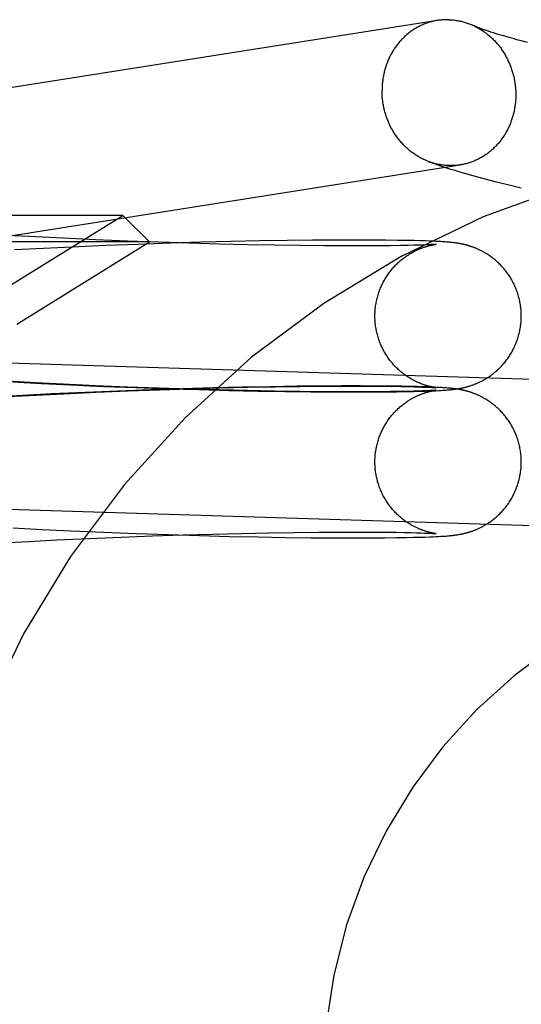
# Model space of a CAD drawing. Header units: inches. Extents: x 0 to 212, y 0 to 138.
# Tile 26 of 80: x 67.208 to 67.342, y 77.417 to 77.679. Entities that reach past the tile are written whole.
import ezdxf

# ---------------------------------------------------------------- set-up
doc = ezdxf.new("R2010")
doc.units = ezdxf.units.IN
doc.header["$LTSCALE"] = 11.6875
doc.header["$MEASUREMENT"] = 0
doc.linetypes.add('HIDDEN', pattern=[0.2, 0.1, -0.1])
doc.layers.add('DEFAULT_2', color=8, linetype='HIDDEN')

msp = doc.modelspace()

# ---------------------------------------------------------------- linework, layer by layer
at = {"layer": 'DEFAULT_2', "color": 8, "linetype": 'HIDDEN'}
for p, q in [((67.33372, 77.67589), (67.33308, 77.6761)), ((67.33441, 77.67567), (67.33372, 77.67589)), ((67.33516, 77.67543), (67.33441, 77.67567)), ((67.33595, 77.67519), (67.33516, 77.67543)), ((67.33679, 77.67494), (67.33595, 77.67519)), ((67.33769, 77.67468), (67.33679, 77.67494)), ((67.33863, 77.67441), (67.33769, 77.67468)), ((67.33962, 77.67414), (67.33863, 77.67441)), ((67.34066, 77.67385), (67.33962, 77.67414)), ((67.34174, 77.67356), (67.34066, 77.67385)), ((67.34346, 77.67311), (67.34174, 77.67356)), ((67.32699, 77.63818), (67.32859, 77.63773)), ((67.32859, 77.63773), (67.33019, 77.63729)), ((67.33019, 77.63729), (67.33181, 77.63686)), ((67.33181, 77.63686), (67.33344, 77.63644)), ((67.33344, 77.63644), (67.33508, 77.63601)), ((67.33508, 77.63601), (67.33674, 77.6356)), ((67.33674, 77.6356), (67.33926, 77.63498)), ((67.33926, 77.63498), (67.34182, 77.63436)), ((67.23565, 77.62702), (66.92379, 77.62702)), ((67.20597, 77.60862), (67.23565, 77.62702)), ((67.23565, 77.62702), (67.24272, 77.61995)), ((67.24272, 77.61995), (66.91672, 77.61995)), ((67.21232, 77.62129), (67.20489, 77.6217)), ((67.20736, 77.59802), (67.24272, 77.61995)), ((67.21975, 77.62091), (67.21232, 77.62129)), ((67.22838, 77.62051), (67.21975, 77.62091)), ((67.2369, 77.62016), (67.22838, 77.62051)), ((67.24526, 77.61985), (67.2369, 77.62016)), ((67.25341, 77.61959), (67.24526, 77.61985)), ((67.25652, 77.61984), (67.24825, 77.61959)), ((67.2645, 77.62004), (67.25652, 77.61984)), ((67.27214, 77.6202), (67.2645, 77.62004)), ((67.27939, 77.62032), (67.27214, 77.6202)), ((67.28622, 77.6204), (67.27939, 77.62032)), ((67.29258, 77.62044), (67.28622, 77.6204)), ((67.29767, 77.62045), (67.29258, 77.62044)), ((67.30188, 77.62044), (67.29767, 77.62045)), ((67.30572, 77.62041), (67.30188, 77.62044)), ((67.30883, 77.62037), (67.30572, 77.62041)), ((67.3114, 77.62033), (67.30883, 77.62037)), ((67.31325, 77.62029), (67.3114, 77.62033)), ((67.31487, 77.62025), (67.31325, 77.62029)), ((67.3163, 77.6202), (67.31487, 77.62025)), ((67.31736, 77.62016), (67.3163, 77.6202)), ((67.31833, 77.62013), (67.31736, 77.62016)), ((67.31905, 77.62009), (67.31833, 77.62013)), ((67.31971, 77.62006), (67.31905, 77.62009)), ((67.32032, 77.62003), (67.31971, 77.62006)), ((67.32075, 77.62), (67.32032, 77.62003)), ((67.32115, 77.61997), (67.32075, 77.62)), ((67.32154, 77.61995), (67.32115, 77.61997)), ((67.32191, 77.61992), (67.32154, 77.61995)), ((67.32226, 77.61989), (67.32191, 77.61992)), ((67.32259, 77.61986), (67.32226, 77.61989)), ((67.32281, 77.61984), (67.32259, 77.61986)), ((67.32302, 77.61982), (67.32281, 77.61984)), ((67.32324, 77.6198), (67.32302, 77.61982)), ((67.32345, 77.61978), (67.32324, 77.6198)), ((67.32366, 77.61975), (67.32345, 77.61978)), ((67.32387, 77.61973), (67.32366, 77.61975)), ((67.32408, 77.6197), (67.32387, 77.61973)), ((67.3243, 77.61967), (67.32408, 77.6197)), ((67.32451, 77.61964), (67.3243, 77.61967)), ((67.32473, 77.61961), (67.32451, 77.61964)), ((67.21448, 77.61821), (67.20676, 77.6178)), ((67.22215, 77.61858), (67.21448, 77.61821)), ((67.23102, 77.61896), (67.22215, 77.61858)), ((67.23974, 77.6193), (67.23102, 77.61896)), ((67.24825, 77.61959), (67.23974, 77.6193)), ((67.26129, 77.61938), (67.25341, 77.61959)), ((67.26886, 77.6192), (67.26129, 77.61938)), ((67.27607, 77.61907), (67.26886, 77.6192)), ((67.28287, 77.61897), (67.27607, 77.61907)), ((67.28921, 77.61891), (67.28287, 77.61897)), ((67.29506, 77.61888), (67.28921, 77.61891)), ((67.29964, 77.61888), (67.29506, 77.61888)), ((67.30381, 77.6189), (67.29964, 77.61888)), ((67.30694, 77.61893), (67.30381, 77.6189)), ((67.30974, 77.61897), (67.30694, 77.61893)), ((67.31164, 77.61901), (67.30974, 77.61897)), ((67.31317, 77.61905), (67.31164, 77.61901)), ((67.31441, 77.61908), (67.31317, 77.61905)), ((67.31544, 77.61912), (67.31441, 77.61908)), ((67.31628, 77.61915), (67.31544, 77.61912)), ((67.31698, 77.61918), (67.31628, 77.61915)), ((67.31756, 77.61921), (67.31698, 77.61918)), ((67.31792, 77.61923), (67.31756, 77.61921)), ((67.31822, 77.61925), (67.31792, 77.61923)), ((67.31848, 77.61926), (67.31822, 77.61925)), ((67.3187, 77.61928), (67.31848, 77.61926)), ((67.31849, 77.61921), (67.31861, 77.61924)), ((67.31861, 77.61924), (67.31873, 77.61925)), ((67.31887, 77.61929), (67.3187, 77.61928)), ((67.31873, 77.61925), (67.31883, 77.61927)), ((67.31883, 77.61927), (67.31892, 77.61928)), ((67.319, 77.6193), (67.31887, 77.61929)), ((67.31892, 77.61928), (67.31899, 77.61929)), ((67.31899, 77.61929), (67.31905, 77.6193)), ((67.31906, 77.61931), (67.319, 77.6193)), ((67.31911, 77.61931), (67.31906, 77.61931)), ((67.31913, 77.61931), (67.31914, 77.61931)), ((67.31914, 77.61931), (67.31913, 77.61931)), ((67.31915, 77.61931), (67.31915, 77.61931)), ((67.31915, 77.61931), (67.31915, 77.61931)), ((67.36481, 77.58262), (67.15733, 77.58907)), ((67.21232, 77.58238), (67.20489, 77.58279)), ((67.20631, 77.58261), (67.214, 77.5822)), ((67.21975, 77.582), (67.21232, 77.58238)), ((67.214, 77.5822), (67.22166, 77.58183)), ((67.22838, 77.58161), (67.21975, 77.582)), ((67.22166, 77.58183), (67.2305, 77.58144)), ((67.2369, 77.58126), (67.22838, 77.58161)), ((67.2305, 77.58144), (67.2392, 77.5811)), ((67.24304, 77.58052), (67.23439, 77.5802)), ((67.24526, 77.58095), (67.2369, 77.58126)), ((67.23705, 77.58023), (67.24542, 77.58054)), ((67.2392, 77.5811), (67.2477, 77.58081)), ((67.25146, 77.58079), (67.24304, 77.58052)), ((67.25341, 77.58069), (67.24526, 77.58095)), ((67.24542, 77.58054), (67.25356, 77.5808)), ((67.2477, 77.58081), (67.25596, 77.58056)), ((67.25963, 77.58102), (67.25146, 77.58079)), ((67.26129, 77.58047), (67.25341, 77.58069)), ((67.25356, 77.5808), (67.26145, 77.58101)), ((67.25596, 77.58056), (67.26394, 77.58036)), ((67.26748, 77.5812), (67.25963, 77.58102)), ((67.26886, 77.5803), (67.26129, 77.58047)), ((67.26145, 77.58101), (67.26901, 77.58119)), ((67.26394, 77.58036), (67.27157, 77.5802)), ((67.27497, 77.58134), (67.26748, 77.5812)), ((67.27607, 77.58016), (67.26886, 77.5803)), ((67.26901, 77.58119), (67.27622, 77.58132)), ((67.28206, 77.58145), (67.27497, 77.58134)), ((67.27622, 77.58132), (67.28301, 77.58142)), ((67.28872, 77.58151), (67.28206, 77.58145)), ((67.28301, 77.58142), (67.28935, 77.58148)), ((67.29403, 77.58154), (67.28872, 77.58151)), ((67.28935, 77.58148), (67.29519, 77.5815)), ((67.29899, 77.58154), (67.29403, 77.58154)), ((67.29519, 77.5815), (67.29976, 77.5815)), ((67.30349, 77.58152), (67.29899, 77.58154)), ((67.29976, 77.5815), (67.30392, 77.58148)), ((67.30705, 77.58149), (67.30349, 77.58152)), ((67.30392, 77.58148), (67.30695, 77.58145)), ((67.30695, 77.58145), (67.30973, 77.58141)), ((67.30993, 77.58145), (67.30705, 77.58149)), ((67.30973, 77.58141), (67.31163, 77.58137)), ((67.31232, 77.58141), (67.30993, 77.58145)), ((67.31163, 77.58137), (67.31324, 77.58134)), ((67.31406, 77.58136), (67.31232, 77.58141)), ((67.31324, 77.58134), (67.31459, 77.5813)), ((67.31558, 77.58132), (67.31406, 77.58136)), ((67.31459, 77.5813), (67.31552, 77.58126)), ((67.31552, 77.58126), (67.31632, 77.58123)), ((67.31672, 77.58128), (67.31558, 77.58132)), ((67.31698, 77.58028), (67.31628, 77.58025)), ((67.31632, 77.58123), (67.31701, 77.5812)), ((67.31775, 77.58125), (67.31672, 77.58128)), ((67.31756, 77.5803), (67.31698, 77.58028)), ((67.31701, 77.5812), (67.31759, 77.58118)), ((67.31792, 77.58032), (67.31756, 77.5803)), ((67.31759, 77.58118), (67.31795, 77.58116)), ((67.31869, 77.58121), (67.31775, 77.58125)), ((67.31822, 77.58034), (67.31792, 77.58032)), ((67.31795, 77.58116), (67.31826, 77.58114)), ((67.31848, 77.58036), (67.31822, 77.58034)), ((67.31826, 77.58114), (67.31851, 77.58112)), ((67.31827, 77.58026), (67.31905, 77.58029)), ((67.3187, 77.58037), (67.31848, 77.58036)), ((67.31849, 77.58031), (67.31861, 77.58033)), ((67.31851, 77.58112), (67.31872, 77.58111)), ((67.31861, 77.58033), (67.31873, 77.58035)), ((67.31873, 77.58113), (67.31862, 77.58115)), ((67.31938, 77.58117), (67.31869, 77.58121)), ((67.31887, 77.58038), (67.3187, 77.58037)), ((67.31872, 77.58111), (67.31889, 77.5811)), ((67.31883, 77.58112), (67.31873, 77.58113)), ((67.31873, 77.58035), (67.31883, 77.58037)), ((67.31892, 77.5811), (67.31883, 77.58112)), ((67.31883, 77.58037), (67.31892, 77.58038)), ((67.319, 77.5804), (67.31887, 77.58038)), ((67.31889, 77.5811), (67.31901, 77.58108)), ((67.31899, 77.58109), (67.31892, 77.5811)), ((67.31892, 77.58038), (67.31899, 77.58039)), ((67.31899, 77.58039), (67.31905, 77.5804)), ((67.31906, 77.5804), (67.319, 77.5804)), ((67.31905, 77.58029), (67.31976, 77.58033)), ((67.31911, 77.58041), (67.31906, 77.5804)), ((67.31912, 77.58108), (67.31908, 77.58108)), ((67.31912, 77.58108), (67.31913, 77.58107)), ((67.31914, 77.58107), (67.31913, 77.58107)), ((67.31913, 77.58041), (67.31914, 77.58041)), ((67.31914, 77.58041), (67.31913, 77.58041)), ((67.31914, 77.58107), (67.31915, 77.58107)), ((67.31915, 77.58107), (67.31915, 77.58107)), ((67.31915, 77.58041), (67.31915, 77.58041)), ((67.31915, 77.58041), (67.31915, 77.58041)), ((67.32001, 77.58114), (67.31938, 77.58117)), ((67.31976, 77.58033), (67.32041, 77.58036)), ((67.3206, 77.58111), (67.32001, 77.58114)), ((67.32041, 77.58036), (67.32086, 77.58039)), ((67.32102, 77.58108), (67.3206, 77.58111)), ((67.32086, 77.58039), (67.32128, 77.58042)), ((67.32141, 77.58105), (67.32102, 77.58108)), ((67.32128, 77.58042), (67.32168, 77.58045)), ((67.32178, 77.58103), (67.32141, 77.58105)), ((67.32168, 77.58045), (67.32205, 77.58048)), ((67.32214, 77.581), (67.32178, 77.58103)), ((67.32205, 77.58048), (67.32241, 77.58051)), ((67.32248, 77.58097), (67.32214, 77.581)), ((67.32241, 77.58051), (67.32264, 77.58053)), ((67.3227, 77.58095), (67.32248, 77.58097)), ((67.32264, 77.58053), (67.32285, 77.58055)), ((67.32292, 77.58093), (67.3227, 77.58095)), ((67.32285, 77.58055), (67.32307, 77.58057)), ((67.32313, 77.58091), (67.32292, 77.58093)), ((67.32307, 77.58057), (67.32328, 77.58059)), ((67.32334, 77.58088), (67.32313, 77.58091)), ((67.32328, 77.58059), (67.32349, 77.58061)), ((67.32356, 77.58086), (67.32334, 77.58088)), ((67.32349, 77.58061), (67.32369, 77.58064)), ((67.32377, 77.58084), (67.32356, 77.58086)), ((67.32369, 77.58064), (67.3239, 77.58066)), ((67.32398, 77.58081), (67.32377, 77.58084)), ((67.3239, 77.58066), (67.32411, 77.58069)), ((67.32411, 77.58069), (67.32432, 77.58072)), ((67.32451, 77.58074), (67.3243, 77.58077)), ((67.32432, 77.58072), (67.32454, 77.58075)), ((67.32473, 77.58071), (67.32451, 77.58074)), ((67.32454, 77.58075), (67.32475, 77.58078)), ((67.32475, 77.58078), (67.32498, 77.58082)), ((67.20895, 77.57901), (67.20122, 77.57858)), ((67.20503, 77.5787), (67.21247, 77.57911)), ((67.21665, 77.57941), (67.20895, 77.57901)), ((67.21247, 77.57911), (67.21991, 77.57949)), ((67.22558, 77.57983), (67.21665, 77.57941)), ((67.21991, 77.57949), (67.22853, 77.57988)), ((67.23439, 77.5802), (67.22558, 77.57983)), ((67.22853, 77.57988), (67.23705, 77.58023)), ((67.27157, 77.5802), (67.27883, 77.58008)), ((67.28287, 77.58007), (67.27607, 77.58016)), ((67.27883, 77.58008), (67.28567, 77.58)), ((67.28921, 77.58), (67.28287, 77.58007)), ((67.28567, 77.58), (67.29207, 77.57995)), ((67.29506, 77.57998), (67.28921, 77.58)), ((67.29207, 77.57995), (67.29715, 77.57994)), ((67.29964, 77.57998), (67.29506, 77.57998)), ((67.29715, 77.57994), (67.30161, 77.57995)), ((67.30381, 77.58), (67.29964, 77.57998)), ((67.30161, 77.57995), (67.30537, 77.57997)), ((67.30694, 77.58003), (67.30381, 77.58)), ((67.30537, 77.57997), (67.30852, 77.58001)), ((67.30974, 77.58007), (67.30694, 77.58003)), ((67.30852, 77.58001), (67.3112, 77.58005)), ((67.31164, 77.58011), (67.30974, 77.58007)), ((67.3112, 77.58005), (67.31311, 77.58009)), ((67.31317, 77.58014), (67.31164, 77.58011)), ((67.31311, 77.58009), (67.31477, 77.58014)), ((67.31441, 77.58018), (67.31317, 77.58014)), ((67.31544, 77.58021), (67.31441, 77.58018)), ((67.31477, 77.58014), (67.31619, 77.58018)), ((67.31628, 77.58025), (67.31544, 77.58021)), ((67.31619, 77.58018), (67.31741, 77.58022)), ((67.31741, 77.58022), (67.31827, 77.58026)), ((67.3636, 77.54364), (67.15612, 77.55009)), ((67.20639, 77.5437), (67.21408, 77.5433)), ((67.21408, 77.5433), (67.22174, 77.54292)), ((67.21801, 77.54049), (67.22663, 77.54089)), ((67.22174, 77.54292), (67.23058, 77.54254)), ((67.22663, 77.54089), (67.23516, 77.54125)), ((67.23058, 77.54254), (67.23928, 77.5422)), ((67.23516, 77.54125), (67.24354, 77.54157)), ((67.23928, 77.5422), (67.24779, 77.5419)), ((67.24354, 77.54157), (67.25172, 77.54184)), ((67.24779, 77.5419), (67.25605, 77.54166)), ((67.25172, 77.54184), (67.25965, 77.54206)), ((67.25605, 77.54166), (67.26403, 77.54145)), ((67.25965, 77.54206), (67.26728, 77.54225)), ((67.26403, 77.54145), (67.27166, 77.54129)), ((67.26728, 77.54225), (67.27455, 77.54239)), ((67.27166, 77.54129), (67.27892, 77.54117)), ((67.27455, 77.54239), (67.28143, 77.54249)), ((67.27892, 77.54117), (67.28576, 77.54109)), ((67.28143, 77.54249), (67.28786, 77.54256)), ((67.28576, 77.54109), (67.29215, 77.54105)), ((67.28786, 77.54256), (67.29381, 77.5426)), ((67.29215, 77.54105), (67.29722, 77.54103)), ((67.29381, 77.5426), (67.29849, 77.5426)), ((67.29722, 77.54103), (67.30166, 77.54104)), ((67.29849, 77.5426), (67.30276, 77.54259)), ((67.30166, 77.54104), (67.30541, 77.54107)), ((67.30276, 77.54259), (67.30597, 77.54256)), ((67.30541, 77.54107), (67.30854, 77.5411)), ((67.30597, 77.54256), (67.30855, 77.54253)), ((67.30854, 77.5411), (67.31121, 77.54115)), ((67.30855, 77.54253), (67.31064, 77.54249)), ((67.31064, 77.54249), (67.3124, 77.54245)), ((67.31121, 77.54115), (67.31312, 77.54119)), ((67.3124, 77.54245), (67.31388, 77.54241)), ((67.31312, 77.54119), (67.31477, 77.54123)), ((67.31388, 77.54241), (67.31514, 77.54237)), ((67.31477, 77.54123), (67.31619, 77.54127)), ((67.31514, 77.54237), (67.31599, 77.54234)), ((67.31599, 77.54234), (67.31673, 77.54231)), ((67.31619, 77.54127), (67.31741, 77.54132)), ((67.31673, 77.54231), (67.31735, 77.54228)), ((67.31735, 77.54228), (67.31775, 77.54226)), ((67.31741, 77.54132), (67.31827, 77.54135)), ((67.31775, 77.54226), (67.31809, 77.54224)), ((67.31809, 77.54224), (67.31838, 77.54223)), ((67.31827, 77.54135), (67.31904, 77.54139)), ((67.31838, 77.54223), (67.31861, 77.54221)), ((67.31861, 77.54221), (67.3188, 77.5422)), ((67.31877, 77.54222), (67.31866, 77.54224)), ((67.31886, 77.54221), (67.31877, 77.54222)), ((67.3188, 77.5422), (67.31895, 77.54219)), ((67.31895, 77.54219), (67.31886, 77.54221)), ((67.31901, 77.54218), (67.31895, 77.54219)), ((67.31895, 77.54219), (67.31902, 77.54218)), ((67.31907, 77.54218), (67.31901, 77.54218)), ((67.31904, 77.54139), (67.31975, 77.54142)), ((67.31911, 77.54217), (67.31907, 77.54218)), ((67.31912, 77.54217), (67.31914, 77.54217)), ((67.31914, 77.54217), (67.31913, 77.54217)), ((67.31915, 77.54217), (67.31915, 77.54217)), ((67.31975, 77.54142), (67.3204, 77.54146)), ((67.3204, 77.54146), (67.32085, 77.54149)), ((67.32085, 77.54149), (67.32127, 77.54151)), ((67.32127, 77.54151), (67.32167, 77.54154)), ((67.32167, 77.54154), (67.32204, 77.54157)), ((67.32204, 77.54157), (67.3224, 77.5416)), ((67.3224, 77.5416), (67.32262, 77.54162)), ((67.32262, 77.54162), (67.32284, 77.54164)), ((67.32284, 77.54164), (67.32306, 77.54166)), ((67.32306, 77.54166), (67.32327, 77.54168)), ((67.32327, 77.54168), (67.32347, 77.54171)), ((67.32347, 77.54171), (67.32368, 77.54173)), ((67.32368, 77.54173), (67.32389, 77.54176)), ((67.32389, 77.54176), (67.3241, 77.54178)), ((67.3241, 77.54178), (67.32431, 77.54181)), ((67.32431, 77.54181), (67.32452, 77.54184)), ((67.32452, 77.54184), (67.32474, 77.54187)), ((67.32474, 77.54187), (67.32496, 77.54191)), ((67.20317, 77.53968), (67.21059, 77.5401)), ((67.21059, 77.5401), (67.21801, 77.54049))]:
    msp.add_line(p, q, dxfattribs=at)
for points in [[(67.32253, 77.67919), (67.32225, 77.6792), (67.32198, 77.6792), (67.32171, 77.67919), (67.32143, 77.67919), (67.32116, 77.67917), (67.32088, 77.67916), (67.32061, 77.67914), (67.32034, 77.67911), (67.32007, 77.67908), (67.31979, 77.67904), (67.31952, 77.679), (67.10204, 77.64472)], [(67.31949, 77.679), (67.31925, 77.67896), (67.31898, 77.67891), (67.31872, 77.67886), (67.31845, 77.6788), (67.31818, 77.67874), (67.31792, 77.67867), (67.31765, 77.6786), (67.31739, 77.67852), (67.31713, 77.67844), (67.31686, 77.67836), (67.31661, 77.67827), (67.31635, 77.67817), (67.31609, 77.67808), (67.31583, 77.67797), (67.31558, 77.67787), (67.31533, 77.67776), (67.31508, 77.67764), (67.31483, 77.67752), (67.31458, 77.6774), (67.31434, 77.67727), (67.3141, 77.67714), (67.31386, 77.677), (67.31362, 77.67686), (67.31338, 77.67672), (67.31315, 77.67657), (67.31291, 77.67641), (67.31268, 77.67626), (67.31246, 77.6761), (67.31223, 77.67593), (67.31201, 77.67577), (67.31179, 77.67559), (67.31157, 77.67542), (67.31135, 77.67524), (67.31114, 77.67506), (67.31093, 77.67487), (67.31073, 77.67468), (67.31052, 77.67449), (67.31032, 77.67429), (67.31012, 77.67409), (67.30993, 77.67388), (67.30973, 77.67368), (67.30954, 77.67347), (67.30936, 77.67325), (67.30917, 77.67303), (67.30899, 77.67281), (67.30882, 77.67259), (67.30864, 77.67236), (67.30847, 77.67213), (67.30831, 77.6719), (67.30814, 77.67167), (67.30798, 77.67143), (67.30782, 77.67119), (67.30767, 77.67094), (67.30752, 77.6707), (67.30738, 77.67045), (67.30723, 77.6702), (67.30709, 77.66994), (67.30696, 77.66969), (67.30683, 77.66943), (67.3067, 77.66917), (67.30657, 77.6689), (67.30645, 77.66864), (67.30634, 77.66837), (67.30622, 77.6681), (67.30612, 77.66783), (67.30601, 77.66756), (67.30591, 77.66728), (67.30581, 77.667), (67.30572, 77.66672), (67.30563, 77.66644), (67.30554, 77.66616), (67.30546, 77.66588), (67.30539, 77.66559), (67.30531, 77.66531), (67.30524, 77.66502), (67.30518, 77.66473), (67.30512, 77.66444), (67.30506, 77.66415), (67.30501, 77.66386), (67.30496, 77.66356), (67.30492, 77.66327), (67.30488, 77.66297), (67.30484, 77.66268), (67.30481, 77.66238), (67.30478, 77.66208), (67.30476, 77.66179), (67.30474, 77.66149), (67.30472, 77.66119), (67.30471, 77.66089), (67.30471, 77.66059), (67.30471, 77.66029)], [(67.32253, 77.67919), (67.3228, 77.67918), (67.32308, 77.67916), (67.32335, 77.67914), (67.32363, 77.67912), (67.3239, 77.67909), (67.32417, 77.67906), (67.32445, 77.67902), (67.32472, 77.67897), (67.32499, 77.67893), (67.32526, 77.67887), (67.32553, 77.67882), (67.3258, 77.67876), (67.32607, 77.67869), (67.32634, 77.67862), (67.32661, 77.67855), (67.32688, 77.67847), (67.32714, 77.67838), (67.32741, 77.6783), (67.32767, 77.6782), (67.32793, 77.67811), (67.32819, 77.67801), (67.32845, 77.6779), (67.32871, 77.67779), (67.32897, 77.67768)], [(67.33308, 77.6761), (67.33248, 77.6763), (67.3322, 77.6764), (67.33193, 77.67649), (67.33168, 77.67658), (67.33143, 77.67667), (67.3312, 77.67676), (67.33098, 77.67684), (67.33078, 77.67692), (67.33058, 77.67699), (67.33039, 77.67707), (67.33022, 77.67714), (67.33006, 77.6772), (67.3299, 77.67726), (67.32976, 77.67732), (67.32963, 77.67738), (67.3295, 77.67743), (67.32939, 77.67748), (67.32929, 77.67753), (67.32919, 77.67757), (67.32897, 77.67768)], [(67.32911, 77.67761), (67.32922, 77.67756), (67.32948, 77.67744), (67.32973, 77.67731), (67.32998, 77.67718), (67.33023, 77.67704), (67.33047, 77.6769), (67.33072, 77.67676), (67.33096, 77.67661), (67.3312, 77.67646), (67.33144, 77.67631), (67.33168, 77.67615), (67.33191, 77.67598), (67.33214, 77.67582), (67.33237, 77.67565), (67.3326, 77.67547), (67.33283, 77.67529), (67.33305, 77.67511), (67.33327, 77.67493), (67.33349, 77.67474), (67.3337, 77.67454), (67.33391, 77.67435), (67.33412, 77.67415), (67.33433, 77.67395), (67.33454, 77.67374), (67.33474, 77.67353), (67.33494, 77.67332), (67.33513, 77.6731), (67.33532, 77.67288), (67.33551, 77.67266), (67.3357, 77.67243), (67.33588, 77.6722), (67.33606, 77.67197), (67.33624, 77.67174), (67.33641, 77.6715), (67.33658, 77.67126), (67.33675, 77.67102), (67.33692, 77.67077), (67.33708, 77.67052), (67.33723, 77.67027), (67.33739, 77.67002), (67.33754, 77.66976), (67.33768, 77.66951), (67.33782, 77.66925), (67.33796, 77.66898), (67.3381, 77.66872), (67.33823, 77.66845), (67.33836, 77.66818), (67.33848, 77.66791), (67.3386, 77.66764), (67.33872, 77.66736), (67.33883, 77.66709), (67.33894, 77.66681), (67.33905, 77.66653), (67.33915, 77.66625), (67.33924, 77.66596), (67.33934, 77.66568), (67.33943, 77.66539), (67.33951, 77.66511), (67.33959, 77.66482), (67.33967, 77.66453), (67.33974, 77.66424), (67.33981, 77.66394), (67.33988, 77.66365), (67.33994, 77.66336), (67.34, 77.66306), (67.34005, 77.66277), (67.3401, 77.66247), (67.34014, 77.66217), (67.34018, 77.66188), (67.34022, 77.66158), (67.34025, 77.66128), (67.34028, 77.66098), (67.3403, 77.66068), (67.34032, 77.66038), (67.34033, 77.66008), (67.34034, 77.65978), (67.34035, 77.65948), (67.34035, 77.65918)], [(67.31721, 77.64134), (67.31713, 77.64137), (67.31686, 77.64147), (67.31661, 77.64157), (67.31635, 77.64168), (67.31609, 77.6418), (67.31583, 77.64192), (67.31558, 77.64204), (67.31533, 77.64217), (67.31508, 77.6423), (67.31483, 77.64243), (67.31458, 77.64257), (67.31434, 77.64271), (67.3141, 77.64286), (67.31386, 77.64301), (67.31362, 77.64317), (67.31338, 77.64333), (67.31315, 77.64349), (67.31291, 77.64366), (67.31268, 77.64383), (67.31246, 77.644), (67.31223, 77.64418), (67.31201, 77.64436), (67.31179, 77.64455), (67.31157, 77.64474), (67.31135, 77.64493), (67.31114, 77.64513), (67.31093, 77.64533), (67.31073, 77.64553), (67.31052, 77.64574), (67.31032, 77.64594), (67.31012, 77.64616), (67.30993, 77.64637), (67.30973, 77.64659), (67.30954, 77.64682), (67.30936, 77.64704), (67.30917, 77.64727), (67.30899, 77.6475), (67.30882, 77.64774), (67.30864, 77.64797), (67.30847, 77.64821), (67.30831, 77.64846), (67.30814, 77.6487), (67.30798, 77.64895), (67.30782, 77.6492), (67.30767, 77.64945), (67.30752, 77.64971), (67.30738, 77.64997), (67.30723, 77.65023), (67.30709, 77.65049), (67.30696, 77.65076), (67.30683, 77.65102), (67.3067, 77.65129), (67.30657, 77.65156), (67.30645, 77.65184), (67.30634, 77.65211), (67.30622, 77.65239), (67.30612, 77.65267), (67.30601, 77.65295), (67.30591, 77.65323), (67.30581, 77.65351), (67.30572, 77.65379), (67.30563, 77.65408), (67.30554, 77.65437), (67.30546, 77.65466), (67.30539, 77.65495), (67.30531, 77.65524), (67.30524, 77.65553), (67.30518, 77.65582), (67.30512, 77.65612), (67.30506, 77.65641), (67.30501, 77.65671), (67.30496, 77.657), (67.30492, 77.6573), (67.30488, 77.6576), (67.30484, 77.6579), (67.30481, 77.65819), (67.30478, 77.65849), (67.30476, 77.65879), (67.30474, 77.65909), (67.30472, 77.65939), (67.30471, 77.65969), (67.30471, 77.65999), (67.30471, 77.66029)], [(67.34035, 77.65918), (67.34035, 77.65888), (67.34034, 77.65858), (67.34033, 77.65829), (67.34032, 77.65799), (67.3403, 77.65769), (67.34028, 77.65739), (67.34025, 77.65709), (67.34022, 77.6568), (67.34018, 77.6565), (67.34014, 77.65621), (67.3401, 77.65591), (67.34005, 77.65562), (67.34, 77.65533), (67.33994, 77.65503), (67.33988, 77.65474), (67.33981, 77.65446), (67.33974, 77.65417), (67.33967, 77.65388), (67.33959, 77.6536), (67.33951, 77.65331), (67.33943, 77.65303), (67.33934, 77.65275), (67.33924, 77.65247), (67.33915, 77.65219), (67.33905, 77.65192), (67.33894, 77.65165), (67.33883, 77.65137), (67.33872, 77.6511), (67.3386, 77.65084), (67.33848, 77.65057), (67.33836, 77.65031), (67.33823, 77.65005), (67.3381, 77.64979), (67.33796, 77.64953), (67.33782, 77.64928), (67.33768, 77.64903), (67.33754, 77.64878), (67.33739, 77.64853), (67.33723, 77.64829), (67.33708, 77.64805), (67.33692, 77.64781), (67.33675, 77.64757), (67.33658, 77.64734), (67.33641, 77.64711), (67.33624, 77.64688), (67.33606, 77.64666), (67.33588, 77.64644), (67.3357, 77.64622), (67.33551, 77.64601), (67.33532, 77.6458), (67.33513, 77.64559), (67.33494, 77.64539), (67.33474, 77.64519), (67.33454, 77.64499), (67.33433, 77.6448), (67.33412, 77.6446), (67.33391, 77.64442), (67.3337, 77.64424), (67.33349, 77.64406), (67.33327, 77.64388), (67.33305, 77.64371), (67.33283, 77.64354), (67.3326, 77.64338), (67.33237, 77.64322), (67.33214, 77.64306), (67.33191, 77.64291), (67.33168, 77.64276), (67.33144, 77.64261), (67.3312, 77.64247), (67.33096, 77.64234), (67.33072, 77.64221), (67.33047, 77.64208), (67.33023, 77.64195), (67.32998, 77.64183), (67.32973, 77.64172), (67.32948, 77.64161), (67.32922, 77.6415), (67.32897, 77.6414), (67.32871, 77.6413), (67.32845, 77.64121), (67.32819, 77.64112), (67.32793, 77.64103), (67.32767, 77.64095), (67.32741, 77.64088), (67.32714, 77.6408), (67.32688, 77.64074), (67.32661, 77.64068), (67.32634, 77.64062), (67.32607, 77.64056), (67.3258, 77.64051), (67.32557, 77.64048)], [(67.31721, 77.64134), (67.31804, 77.64103), (67.31889, 77.64073), (67.31972, 77.64044), (67.32055, 77.64016), (67.32137, 77.63989), (67.32218, 77.63963), (67.32299, 77.63937), (67.3238, 77.63913), (67.3246, 77.63888), (67.3254, 77.63865), (67.32699, 77.63818)], [(67.32253, 77.64029), (67.32225, 77.6403), (67.32198, 77.64031), (67.32171, 77.64033), (67.32143, 77.64036), (67.32116, 77.64039), (67.32088, 77.64042), (67.32061, 77.64046), (67.32034, 77.6405), (67.32007, 77.64055), (67.31979, 77.6406), (67.31952, 77.64066), (67.31925, 77.64072), (67.31898, 77.64078), (67.31872, 77.64085), (67.31845, 77.64093), (67.31818, 77.64101), (67.31792, 77.64109), (67.31765, 77.64118), (67.31739, 77.64127)], [(67.12774, 77.60936), (67.12808, 77.60939), (67.12841, 77.60943), (67.12872, 77.60947), (67.12903, 77.60951), (67.12933, 77.60955), (67.12961, 77.60959), (67.12989, 77.60963), (67.13016, 77.60967), (67.32557, 77.64048)], [(67.32553, 77.64047), (67.32526, 77.64043), (67.32499, 77.6404), (67.32472, 77.64036), (67.32445, 77.64034), (67.32417, 77.64032), (67.3239, 77.6403), (67.32363, 77.64029), (67.32335, 77.64028), (67.32308, 77.64028), (67.3228, 77.64028), (67.32253, 77.64029)], [(67.30281, 77.60019), (67.30282, 77.6005), (67.30282, 77.60084), (67.30284, 77.60117), (67.30286, 77.60151), (67.30288, 77.60184), (67.30292, 77.60218), (67.30295, 77.60251), (67.303, 77.60284), (67.30304, 77.60318), (67.3031, 77.60351), (67.30316, 77.60384), (67.30323, 77.60417), (67.3033, 77.6045), (67.30337, 77.60482), (67.30346, 77.60515), (67.30355, 77.60547), (67.30364, 77.6058), (67.30374, 77.60612), (67.30384, 77.60643), (67.30396, 77.60675), (67.30407, 77.60707), (67.30419, 77.60738), (67.30432, 77.60769), (67.30445, 77.608), (67.30459, 77.6083), (67.30473, 77.60861), (67.30488, 77.60891), (67.30503, 77.60921), (67.30519, 77.6095), (67.30535, 77.60979), (67.30552, 77.61008), (67.3057, 77.61037), (67.30587, 77.61065), (67.30605, 77.61093), (67.30624, 77.61121), (67.30643, 77.61148), (67.30663, 77.61175), (67.30683, 77.61201), (67.30703, 77.61227), (67.30724, 77.61253), (67.30745, 77.61278), (67.30767, 77.61303), (67.30789, 77.61328), (67.30811, 77.61352), (67.30833, 77.61375), (67.30856, 77.61398), (67.30879, 77.6142), (67.30902, 77.61442), (67.30926, 77.61464), (67.30949, 77.61485), (67.30973, 77.61505), (67.30997, 77.61525), (67.31021, 77.61544), (67.31045, 77.61562), (67.31069, 77.6158), (67.31092, 77.61597), (67.31116, 77.61614), (67.31139, 77.6163), (67.31162, 77.61645), (67.31185, 77.6166), (67.31207, 77.61674), (67.31229, 77.61687), (67.3125, 77.61699), (67.31271, 77.61712), (67.31292, 77.61723), (67.31312, 77.61734), (67.31332, 77.61744), (67.31351, 77.61754), (67.3137, 77.61763), (67.31388, 77.61772), (67.31406, 77.6178), (67.31423, 77.61788), (67.31439, 77.61795), (67.31456, 77.61802), (67.31471, 77.61809), (67.31486, 77.61815), (67.31501, 77.61821), (67.31516, 77.61827), (67.3153, 77.61832), (67.31543, 77.61837), (67.31556, 77.61842), (67.31569, 77.61847), (67.31582, 77.61851), (67.31594, 77.61855), (67.31606, 77.61859), (67.31618, 77.61863), (67.31629, 77.61867), (67.3164, 77.6187), (67.31651, 77.61874), (67.31662, 77.61877), (67.31672, 77.6188), (67.31682, 77.61883), (67.31692, 77.61886), (67.31702, 77.61888), (67.31712, 77.61891), (67.31721, 77.61893), (67.3173, 77.61896), (67.31739, 77.61898), (67.31748, 77.619), (67.31757, 77.61902), (67.31766, 77.61904), (67.31774, 77.61906), (67.31783, 77.61908), (67.31791, 77.6191), (67.31799, 77.61912), (67.31807, 77.61913), (67.31814, 77.61915), (67.31822, 77.61916), (67.31829, 77.61918), (67.31836, 77.61919), (67.31843, 77.6192), (67.31849, 77.61921)], [(67.31905, 77.6193), (67.3191, 77.61931), (67.31912, 77.61931)], [(67.34181, 77.60019), (67.34181, 77.6005), (67.3418, 77.60084), (67.34179, 77.60118), (67.34177, 77.60152), (67.34174, 77.60185), (67.34171, 77.60219), (67.34167, 77.60252), (67.34163, 77.60286), (67.34158, 77.60319), (67.34153, 77.60353), (67.34147, 77.60386), (67.3414, 77.60419), (67.34133, 77.60452), (67.34125, 77.60485), (67.34117, 77.60517), (67.34108, 77.6055), (67.34098, 77.60582), (67.34088, 77.60615), (67.34078, 77.60647), (67.34066, 77.60678), (67.34055, 77.6071), (67.34043, 77.60741), (67.3403, 77.60773), (67.34016, 77.60804), (67.34003, 77.60834), (67.33988, 77.60865), (67.33973, 77.60895), (67.33958, 77.60925), (67.33942, 77.60955), (67.33926, 77.60984), (67.33909, 77.61013), (67.33891, 77.61042), (67.33874, 77.6107), (67.33855, 77.61098), (67.33837, 77.61126), (67.33817, 77.61153), (67.33798, 77.6118), (67.33778, 77.61207), (67.33757, 77.61233), (67.33736, 77.61259), (67.33715, 77.61285), (67.33693, 77.6131), (67.33671, 77.61334), (67.33649, 77.61358), (67.33626, 77.61382), (67.33603, 77.61405), (67.3358, 77.61428), (67.33556, 77.6145), (67.33532, 77.61471), (67.33508, 77.61493), (67.33484, 77.61513), (67.3346, 77.61533), (67.33436, 77.61552), (67.33412, 77.61571), (67.33388, 77.61589), (67.33363, 77.61607), (67.33339, 77.61624), (67.33316, 77.6164), (67.33292, 77.61656), (67.33269, 77.6167), (67.33245, 77.61685), (67.33223, 77.61699), (67.332, 77.61712), (67.33178, 77.61724), (67.33157, 77.61736), (67.33136, 77.61747), (67.33115, 77.61758), (67.33095, 77.61768), (67.33075, 77.61778), (67.33056, 77.61787), (67.33037, 77.61796), (67.33019, 77.61804), (67.33001, 77.61812), (67.32983, 77.61819), (67.32966, 77.61826), (67.3295, 77.61833), (67.32934, 77.61839), (67.32918, 77.61846), (67.32902, 77.61851), (67.32887, 77.61857), (67.32872, 77.61862), (67.32858, 77.61867), (67.32843, 77.61872), (67.32829, 77.61877), (67.32816, 77.61881), (67.32802, 77.61885), (67.32789, 77.6189), (67.32776, 77.61893), (67.32764, 77.61897), (67.32751, 77.61901), (67.32738, 77.61904), (67.32726, 77.61908), (67.32714, 77.61911), (67.32702, 77.61914), (67.3269, 77.61917), (67.32678, 77.6192), (67.32666, 77.61923), (67.32654, 77.61926), (67.32642, 77.61929), (67.3263, 77.61932), (67.32618, 77.61934), (67.32606, 77.61937), (67.32595, 77.61939), (67.32583, 77.61942), (67.32572, 77.61944), (67.3256, 77.61946), (67.32549, 77.61948), (67.32538, 77.6195), (67.32527, 77.61952), (67.32516, 77.61954), (67.32505, 77.61956), (67.32494, 77.61958), (67.32473, 77.61961)], [(67.31862, 77.58115), (67.3185, 77.58117), (67.31844, 77.58118), (67.31837, 77.58119), (67.3183, 77.58121), (67.31823, 77.58122), (67.31815, 77.58124), (67.31808, 77.58125), (67.318, 77.58127), (67.31792, 77.58128), (67.31783, 77.5813), (67.31775, 77.58132), (67.31767, 77.58134), (67.31758, 77.58136), (67.31749, 77.58138), (67.3174, 77.5814), (67.31731, 77.58143), (67.31722, 77.58145), (67.31713, 77.58147), (67.31703, 77.5815), (67.31693, 77.58153), (67.31683, 77.58155), (67.31673, 77.58158), (67.31663, 77.58161), (67.31652, 77.58165), (67.31641, 77.58168), (67.3163, 77.58171), (67.31619, 77.58175), (67.31607, 77.58179), (67.31595, 77.58183), (67.31583, 77.58187), (67.3157, 77.58191), (67.31558, 77.58196), (67.31544, 77.58201), (67.31531, 77.58206), (67.31517, 77.58211), (67.31503, 77.58217), (67.31488, 77.58223), (67.31473, 77.58229), (67.31457, 77.58236), (67.31441, 77.58243), (67.31424, 77.5825), (67.31407, 77.58258), (67.31389, 77.58266), (67.31371, 77.58275), (67.31353, 77.58284), (67.31334, 77.58294), (67.31314, 77.58304), (67.31294, 77.58315), (67.31273, 77.58326), (67.31252, 77.58338), (67.3123, 77.58351), (67.31208, 77.58364), (67.31186, 77.58378), (67.31163, 77.58393), (67.3114, 77.58408), (67.31117, 77.58424), (67.31093, 77.5844), (67.31069, 77.58458), (67.31046, 77.58476), (67.31022, 77.58494), (67.30998, 77.58513), (67.30974, 77.58533), (67.3095, 77.58553), (67.30927, 77.58574), (67.30903, 77.58595), (67.3088, 77.58617), (67.30857, 77.5864), (67.30834, 77.58663), (67.30811, 77.58686), (67.30789, 77.5871), (67.30767, 77.58735), (67.30746, 77.5876), (67.30725, 77.58785), (67.30704, 77.58811), (67.30683, 77.58837), (67.30663, 77.58863), (67.30644, 77.5889), (67.30625, 77.58917), (67.30606, 77.58945), (67.30588, 77.58973), (67.3057, 77.59001), (67.30553, 77.5903), (67.30536, 77.59059), (67.3052, 77.59088), (67.30504, 77.59117), (67.30488, 77.59147), (67.30474, 77.59177), (67.30459, 77.59208), (67.30446, 77.59238), (67.30432, 77.59269), (67.3042, 77.593), (67.30407, 77.59331), (67.30396, 77.59363), (67.30385, 77.59395), (67.30374, 77.59426), (67.30364, 77.59459), (67.30355, 77.59491), (67.30346, 77.59523), (67.30338, 77.59556), (67.3033, 77.59588), (67.30323, 77.59621), (67.30316, 77.59654), (67.3031, 77.59687), (67.30305, 77.59721), (67.303, 77.59754), (67.30295, 77.59787), (67.30292, 77.59821), (67.30288, 77.59854), (67.30286, 77.59888), (67.30284, 77.59921), (67.30282, 77.59955), (67.30282, 77.59988), (67.30281, 77.60019)], [(67.32498, 77.58082), (67.32509, 77.58083), (67.3252, 77.58085), (67.32531, 77.58087), (67.32543, 77.58089), (67.32554, 77.58091), (67.32565, 77.58094), (67.32577, 77.58096), (67.32588, 77.58098), (67.32599, 77.581), (67.32611, 77.58103), (67.32623, 77.58105), (67.32634, 77.58108), (67.32646, 77.58111), (67.32658, 77.58113), (67.3267, 77.58116), (67.32682, 77.58119), (67.32694, 77.58122), (67.32706, 77.58126), (67.32719, 77.58129), (67.32731, 77.58132), (67.32743, 77.58135), (67.32756, 77.58139), (67.32768, 77.58143), (67.32781, 77.58146), (67.32794, 77.5815), (67.32807, 77.58155), (67.32821, 77.58159), (67.32834, 77.58163), (67.32848, 77.58168), (67.32863, 77.58173), (67.32877, 77.58178), (67.32892, 77.58184), (67.32907, 77.58189), (67.32923, 77.58195), (67.32939, 77.58201), (67.32955, 77.58208), (67.32972, 77.58215), (67.32989, 77.58222), (67.33007, 77.5823), (67.33025, 77.58237), (67.33043, 77.58246), (67.33062, 77.58255), (67.33081, 77.58264), (67.331, 77.58273), (67.3312, 77.58284), (67.33141, 77.58294), (67.33162, 77.58305), (67.33183, 77.58317), (67.33205, 77.5833), (67.33227, 77.58343), (67.3325, 77.58357), (67.33273, 77.58371), (67.33296, 77.58386), (67.3332, 77.58402), (67.33344, 77.58418), (67.33368, 77.58435), (67.33392, 77.58453), (67.33416, 77.58471), (67.3344, 77.5849), (67.33465, 77.58509), (67.33489, 77.58529), (67.33513, 77.5855), (67.33536, 77.58571), (67.3356, 77.58592), (67.33583, 77.58615), (67.33606, 77.58637), (67.33629, 77.5866), (67.33652, 77.58684), (67.33674, 77.58708), (67.33696, 77.58733), (67.33718, 77.58758), (67.33739, 77.58783), (67.3376, 77.58809), (67.3378, 77.58835), (67.338, 77.58862), (67.3382, 77.58889), (67.33839, 77.58916), (67.33858, 77.58944), (67.33876, 77.58972), (67.33893, 77.59), (67.33911, 77.59029), (67.33927, 77.59058), (67.33944, 77.59087), (67.3396, 77.59117), (67.33975, 77.59146), (67.3399, 77.59177), (67.34004, 77.59207), (67.34018, 77.59238), (67.34031, 77.59268), (67.34044, 77.593), (67.34056, 77.59331), (67.34067, 77.59362), (67.34078, 77.59394), (67.34089, 77.59426), (67.34099, 77.59458), (67.34108, 77.59491), (67.34117, 77.59523), (67.34125, 77.59556), (67.34133, 77.59588), (67.3414, 77.59621), (67.34147, 77.59654), (67.34153, 77.59687), (67.34158, 77.5972), (67.34163, 77.59754), (67.34167, 77.59787), (67.34171, 77.59821), (67.34174, 77.59854), (67.34177, 77.59888), (67.34179, 77.59921), (67.3418, 77.59955), (67.34181, 77.59988), (67.34181, 77.60019)], [(67.30281, 77.56129), (67.30282, 77.5616), (67.30282, 77.56193), (67.30284, 77.56227), (67.30286, 77.5626), (67.30288, 77.56294), (67.30292, 77.56327), (67.30295, 77.56361), (67.303, 77.56394), (67.30304, 77.56427), (67.3031, 77.5646), (67.30316, 77.56493), (67.30323, 77.56526), (67.3033, 77.56559), (67.30337, 77.56592), (67.30346, 77.56624), (67.30355, 77.56657), (67.30364, 77.56689), (67.30374, 77.56721), (67.30384, 77.56753), (67.30396, 77.56785), (67.30407, 77.56816), (67.30419, 77.56847), (67.30432, 77.56879), (67.30445, 77.56909), (67.30459, 77.5694), (67.30473, 77.5697), (67.30488, 77.57), (67.30503, 77.5703), (67.30519, 77.5706), (67.30535, 77.57089), (67.30552, 77.57118), (67.3057, 77.57146), (67.30587, 77.57175), (67.30605, 77.57203), (67.30624, 77.5723), (67.30643, 77.57257), (67.30663, 77.57284), (67.30683, 77.57311), (67.30703, 77.57337), (67.30724, 77.57363), (67.30745, 77.57388), (67.30767, 77.57413), (67.30789, 77.57437), (67.30811, 77.57461), (67.30833, 77.57485), (67.30856, 77.57508), (67.30879, 77.5753), (67.30902, 77.57552), (67.30926, 77.57573), (67.30949, 77.57594), (67.30973, 77.57615), (67.30997, 77.57634), (67.31021, 77.57653), (67.31045, 77.57672), (67.31069, 77.5769), (67.31092, 77.57707), (67.31116, 77.57724), (67.31139, 77.5774), (67.31162, 77.57755), (67.31185, 77.57769), (67.31207, 77.57783), (67.31229, 77.57796), (67.3125, 77.57809), (67.31271, 77.57821), (67.31292, 77.57832), (67.31312, 77.57843), (67.31332, 77.57854), (67.31351, 77.57863), (67.3137, 77.57873), (67.31388, 77.57881), (67.31406, 77.5789), (67.31423, 77.57897), (67.31439, 77.57905), (67.31456, 77.57912), (67.31471, 77.57919), (67.31486, 77.57925), (67.31501, 77.57931), (67.31516, 77.57936), (67.3153, 77.57942), (67.31543, 77.57947), (67.31556, 77.57952), (67.31569, 77.57956), (67.31582, 77.57961), (67.31594, 77.57965), (67.31606, 77.57969), (67.31618, 77.57973), (67.31629, 77.57976), (67.3164, 77.5798), (67.31651, 77.57983), (67.31662, 77.57986), (67.31672, 77.57989), (67.31682, 77.57992), (67.31692, 77.57995), (67.31702, 77.57998), (67.31712, 77.58), (67.31721, 77.58003), (67.3173, 77.58005), (67.31739, 77.58008), (67.31748, 77.5801), (67.31757, 77.58012), (67.31766, 77.58014), (67.31774, 77.58016), (67.31783, 77.58018), (67.31791, 77.5802), (67.31799, 77.58021), (67.31807, 77.58023), (67.31814, 77.58024), (67.31822, 77.58026), (67.31829, 77.58027), (67.31836, 77.58029), (67.31843, 77.5803), (67.31849, 77.58031)], [(67.31908, 77.58108), (67.31902, 77.58109), (67.31899, 77.58109)], [(67.31901, 77.58108), (67.31907, 77.58108), (67.3191, 77.58108)], [(67.31905, 77.5804), (67.3191, 77.5804), (67.31912, 77.58041)], [(67.3243, 77.58077), (67.32419, 77.58078), (67.32398, 77.58081)], [(67.34181, 77.56129), (67.34181, 77.5616), (67.3418, 77.56194), (67.34179, 77.56227), (67.34177, 77.56261), (67.34174, 77.56295), (67.34171, 77.56328), (67.34167, 77.56362), (67.34163, 77.56395), (67.34158, 77.56429), (67.34153, 77.56462), (67.34147, 77.56495), (67.3414, 77.56528), (67.34133, 77.56561), (67.34125, 77.56594), (67.34117, 77.56627), (67.34108, 77.56659), (67.34098, 77.56692), (67.34088, 77.56724), (67.34078, 77.56756), (67.34067, 77.56788), (67.34055, 77.56819), (67.34043, 77.56851), (67.3403, 77.56882), (67.34017, 77.56913), (67.34003, 77.56944), (67.33988, 77.56974), (67.33973, 77.57004), (67.33958, 77.57034), (67.33942, 77.57064), (67.33926, 77.57093), (67.33909, 77.57122), (67.33892, 77.57151), (67.33874, 77.5718), (67.33855, 77.57208), (67.33837, 77.57235), (67.33817, 77.57263), (67.33798, 77.5729), (67.33778, 77.57316), (67.33757, 77.57343), (67.33736, 77.57369), (67.33715, 77.57394), (67.33693, 77.57419), (67.33671, 77.57444), (67.33649, 77.57468), (67.33626, 77.57491), (67.33603, 77.57514), (67.3358, 77.57537), (67.33556, 77.57559), (67.33532, 77.57581), (67.33509, 77.57602), (67.33485, 77.57622), (67.3346, 77.57642), (67.33436, 77.57662), (67.33412, 77.57681), (67.33388, 77.57699), (67.33364, 77.57716), (67.3334, 77.57733), (67.33316, 77.57749), (67.33292, 77.57765), (67.33269, 77.5778), (67.33246, 77.57794), (67.33223, 77.57808), (67.33201, 77.57821), (67.33179, 77.57833), (67.33157, 77.57845), (67.33136, 77.57857), (67.33115, 77.57867), (67.33095, 77.57877), (67.33075, 77.57887), (67.33056, 77.57896), (67.33037, 77.57905), (67.33019, 77.57913), (67.33001, 77.57921), (67.32984, 77.57929), (67.32967, 77.57936), (67.3295, 77.57942), (67.32934, 77.57949), (67.32918, 77.57955), (67.32902, 77.57961), (67.32887, 77.57966), (67.32872, 77.57972), (67.32858, 77.57977), (67.32844, 77.57982), (67.3283, 77.57986), (67.32816, 77.57991), (67.32803, 77.57995), (67.3279, 77.57999), (67.32777, 77.58003), (67.32764, 77.58007), (67.32751, 77.5801), (67.32739, 77.58014), (67.32726, 77.58017), (67.32714, 77.58021), (67.32702, 77.58024), (67.3269, 77.58027), (67.32678, 77.5803), (67.32666, 77.58033), (67.32654, 77.58036), (67.32642, 77.58038), (67.3263, 77.58041), (67.32619, 77.58044), (67.32607, 77.58046), (67.32595, 77.58049), (67.32583, 77.58051), (67.32572, 77.58053), (67.32561, 77.58055), (67.32549, 77.58058), (67.32538, 77.5806), (67.32527, 77.58062), (67.32516, 77.58063), (67.32505, 77.58065), (67.32494, 77.58067), (67.32473, 77.58071)], [(67.31866, 77.54224), (67.31855, 77.54226), (67.31848, 77.54227), (67.31842, 77.54228), (67.31835, 77.54229), (67.31828, 77.54231), (67.31821, 77.54232), (67.31813, 77.54234), (67.31805, 77.54235), (67.31797, 77.54237), (67.31789, 77.54239), (67.31781, 77.5424), (67.31773, 77.54242), (67.31764, 77.54244), (67.31756, 77.54246), (67.31747, 77.54248), (67.31738, 77.5425), (67.31729, 77.54253), (67.3172, 77.54255), (67.3171, 77.54258), (67.31701, 77.5426), (67.31691, 77.54263), (67.31681, 77.54266), (67.31671, 77.54269), (67.3166, 77.54272), (67.3165, 77.54275), (67.31639, 77.54278), (67.31628, 77.54282), (67.31616, 77.54285), (67.31604, 77.54289), (67.31593, 77.54293), (67.3158, 77.54298), (67.31568, 77.54302), (67.31555, 77.54307), (67.31542, 77.54311), (67.31528, 77.54317), (67.31514, 77.54322), (67.31499, 77.54328), (67.31485, 77.54334), (67.31469, 77.5434), (67.31454, 77.54347), (67.31438, 77.54354), (67.31421, 77.54361), (67.31404, 77.54369), (67.31386, 77.54377), (67.31368, 77.54386), (67.31349, 77.54395), (67.3133, 77.54405), (67.3131, 77.54415), (67.3129, 77.54426), (67.31269, 77.54438), (67.31248, 77.5445), (67.31227, 77.54463), (67.31205, 77.54476), (67.31182, 77.5449), (67.3116, 77.54505), (67.31137, 77.5452), (67.31113, 77.54536), (67.3109, 77.54552), (67.31066, 77.5457), (67.31042, 77.54588), (67.31019, 77.54606), (67.30995, 77.54625), (67.30971, 77.54645), (67.30947, 77.54665), (67.30924, 77.54686), (67.309, 77.54708), (67.30877, 77.5473), (67.30854, 77.54752), (67.30831, 77.54775), (67.30809, 77.54798), (67.30787, 77.54822), (67.30765, 77.54847), (67.30744, 77.54872), (67.30722, 77.54897), (67.30702, 77.54923), (67.30681, 77.54949), (67.30662, 77.54975), (67.30642, 77.55002), (67.30623, 77.55029), (67.30604, 77.55057), (67.30586, 77.55085), (67.30569, 77.55113), (67.30551, 77.55141), (67.30535, 77.5517), (67.30518, 77.55199), (67.30503, 77.55229), (67.30487, 77.55259), (67.30473, 77.55289), (67.30458, 77.55319), (67.30445, 77.5535), (67.30432, 77.5538), (67.30419, 77.55411), (67.30407, 77.55443), (67.30395, 77.55474), (67.30384, 77.55506), (67.30374, 77.55537), (67.30364, 77.55569), (67.30354, 77.55602), (67.30346, 77.55634), (67.30337, 77.55666), (67.3033, 77.55699), (67.30322, 77.55732), (67.30316, 77.55765), (67.3031, 77.55798), (67.30304, 77.55831), (67.303, 77.55864), (67.30295, 77.55897), (67.30292, 77.55931), (67.30288, 77.55964), (67.30286, 77.55997), (67.30284, 77.56031), (67.30282, 77.56064), (67.30282, 77.56098), (67.30281, 77.56129)], [(67.32496, 77.54191), (67.32507, 77.54193), (67.32519, 77.54195), (67.3253, 77.54197), (67.32541, 77.54199), (67.32552, 77.54201), (67.32564, 77.54203), (67.32575, 77.54205), (67.32586, 77.54207), (67.32598, 77.5421), (67.3261, 77.54212), (67.32621, 77.54215), (67.32633, 77.54217), (67.32645, 77.5422), (67.32657, 77.54223), (67.32669, 77.54226), (67.32681, 77.54229), (67.32693, 77.54232), (67.32705, 77.54235), (67.32717, 77.54238), (67.32729, 77.54241), (67.32742, 77.54245), (67.32754, 77.54248), (67.32767, 77.54252), (67.32779, 77.54256), (67.32792, 77.5426), (67.32806, 77.54264), (67.32819, 77.54268), (67.32833, 77.54272), (67.32847, 77.54277), (67.32861, 77.54282), (67.32875, 77.54287), (67.3289, 77.54292), (67.32905, 77.54298), (67.32921, 77.54304), (67.32937, 77.5431), (67.32953, 77.54317), (67.3297, 77.54323), (67.32987, 77.54331), (67.33005, 77.54338), (67.33022, 77.54346), (67.33041, 77.54354), (67.3306, 77.54363), (67.33079, 77.54372), (67.33099, 77.54382), (67.33119, 77.54392), (67.3314, 77.54403), (67.33161, 77.54414), (67.33182, 77.54426), (67.33204, 77.54439), (67.33227, 77.54452), (67.33249, 77.54466), (67.33273, 77.5448), (67.33296, 77.54495), (67.3332, 77.54511), (67.33343, 77.54527), (67.33367, 77.54544), (67.33392, 77.54562), (67.33416, 77.5458), (67.3344, 77.54599), (67.33464, 77.54618), (67.33488, 77.54638), (67.33512, 77.54659), (67.33536, 77.5468), (67.33559, 77.54702), (67.33583, 77.54724), (67.33606, 77.54746), (67.33629, 77.54769), (67.33652, 77.54793), (67.33674, 77.54817), (67.33696, 77.54842), (67.33717, 77.54867), (67.33739, 77.54892), (67.33759, 77.54918), (67.3378, 77.54944), (67.338, 77.54971), (67.33819, 77.54998), (67.33839, 77.55025), (67.33857, 77.55053), (67.33875, 77.55081), (67.33893, 77.55109), (67.33911, 77.55138), (67.33927, 77.55167), (67.33944, 77.55196), (67.33959, 77.55226), (67.33975, 77.55256), (67.33989, 77.55286), (67.34004, 77.55316), (67.34018, 77.55347), (67.34031, 77.55378), (67.34043, 77.55409), (67.34056, 77.5544), (67.34067, 77.55472), (67.34078, 77.55504), (67.34089, 77.55535), (67.34099, 77.55568), (67.34108, 77.556), (67.34117, 77.55632), (67.34125, 77.55665), (67.34133, 77.55698), (67.3414, 77.55731), (67.34147, 77.55764), (67.34153, 77.55797), (67.34158, 77.5583), (67.34163, 77.55863), (67.34167, 77.55897), (67.34171, 77.5593), (67.34174, 77.55964), (67.34177, 77.55997), (67.34179, 77.56031), (67.34181, 77.56129)], [(67.31902, 77.54218), (67.31908, 77.54217), (67.3191, 77.54217)], [(67.31915, 77.54217), (67.31916, 77.54217), (67.31915, 77.54217)]]:
    msp.add_lwpolyline(points, dxfattribs=at)
for radius in [0.25, 0.14]:
    msp.add_arc((67.42898, 77.39627), radius, 90, 270, dxfattribs=at)

doc.saveas('drawing.dxf')
